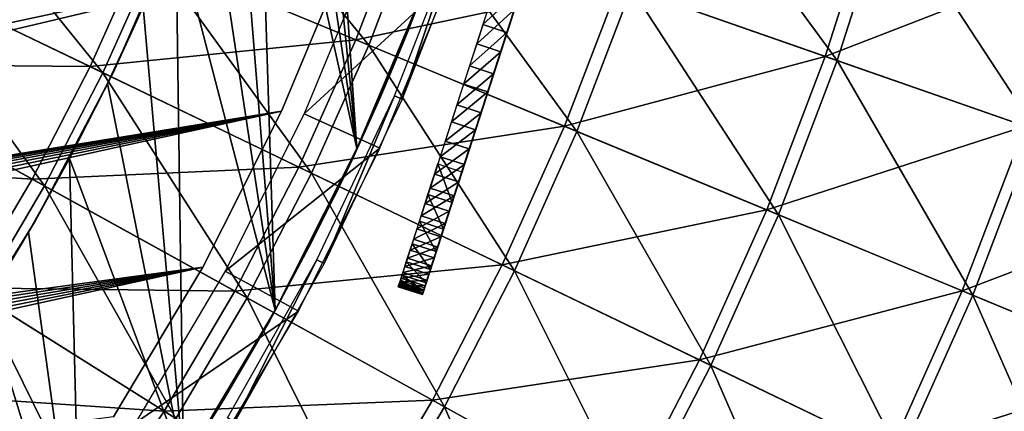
# Model space of a CAD drawing. Header units: millimetres. Extents: x -63 to 63, y -63 to 63.
# Tile 71 of 107: x 23.24 to 34.91, y -15.68 to -11.04. Entities that reach past the tile are written whole.
import ezdxf

# ---------------------------------------------------------------- set-up
doc = ezdxf.new("R2010")
doc.units = ezdxf.units.MM
doc.header["$LTSCALE"] = 106.095679
for name, color, linetype in [('12', 7, 'CONTINUOUS'), ('14', 7, 'CONTINUOUS'), ('16', 7, 'CONTINUOUS'), ('18', 7, 'CONTINUOUS'), ('2', 7, 'CONTINUOUS'), ('21', 7, 'CONTINUOUS'), ('24', 7, 'CONTINUOUS'), ('25', 7, 'CONTINUOUS'), ('27', 7, 'CONTINUOUS'), ('28', 7, 'CONTINUOUS'), ('30', 7, 'CONTINUOUS'), ('31', 7, 'CONTINUOUS'), ('4', 7, 'CONTINUOUS'), ('6', 7, 'CONTINUOUS')]:
    doc.layers.add(name, color=color, linetype=linetype)

msp = doc.modelspace()

# ---------------------------------------------------------------- linework, layer by layer
at = {"layer": '12', "linetype": 'Continuous'}
for points in [[(24.842, -10.29, 10.136), (25.38, -8.881, 10.136), (27.38, -11.341, 8.688), (24.842, -10.29, 10.136)], [(27.38, -11.341, 8.688), (25.38, -8.881, 10.136), (27.973, -9.788, 8.688), (27.38, -11.341, 8.688)], [(30.492, -10.67, 7.1), (31.042, -8.943, 7.1), (32.931, -11.523, 5.378), (30.492, -10.67, 7.1)], [(32.931, -11.523, 5.378), (31.042, -8.943, 7.1), (33.525, -9.658, 5.378), (32.931, -11.523, 5.378)], [(21.688, -10.444, 11.442), (22.24, -9.212, 11.442), (24.226, -11.667, 10.136), (21.688, -10.444, 11.442)], [(24.226, -11.667, 10.136), (22.24, -9.212, 11.442), (24.842, -10.29, 10.136), (24.226, -11.667, 10.136)], [(32.931, -11.523, 5.378), (33.525, -9.658, 5.378), (35.283, -12.346, 3.526), (32.931, -11.523, 5.378)], [(35.283, -12.346, 3.526), (33.525, -9.658, 5.378), (35.92, -10.348, 3.526), (35.283, -12.346, 3.526)], [(27.38, -11.341, 8.688), (27.973, -9.788, 8.688), (29.846, -12.362, 7.1), (27.38, -11.341, 8.688)], [(29.846, -12.362, 7.1), (27.973, -9.788, 8.688), (30.492, -10.67, 7.1), (29.846, -12.362, 7.1)], [(24.226, -11.667, 10.136), (24.842, -10.29, 10.136), (26.701, -12.859, 8.688), (24.226, -11.667, 10.136)], [(26.701, -12.859, 8.688), (24.842, -10.29, 10.136), (27.38, -11.341, 8.688), (26.701, -12.859, 8.688)], [(21.068, -11.644, 11.442), (21.688, -10.444, 11.442), (23.534, -13.007, 10.136), (21.068, -11.644, 11.442)], [(23.534, -13.007, 10.136), (21.688, -10.444, 11.442), (24.226, -11.667, 10.136), (23.534, -13.007, 10.136)], [(29.846, -12.362, 7.1), (30.492, -10.67, 7.1), (32.233, -13.351, 5.378), (29.846, -12.362, 7.1)], [(32.233, -13.351, 5.378), (30.492, -10.67, 7.1), (32.931, -11.523, 5.378), (32.233, -13.351, 5.378)], [(26.701, -12.859, 8.688), (27.38, -11.341, 8.688), (29.106, -14.016, 7.1), (26.701, -12.859, 8.688)], [(29.106, -14.016, 7.1), (27.38, -11.341, 8.688), (29.846, -12.362, 7.1), (29.106, -14.016, 7.1)], [(32.233, -13.351, 5.378), (32.931, -11.523, 5.378), (34.536, -14.305, 3.526), (32.233, -13.351, 5.378)], [(34.536, -14.305, 3.526), (32.931, -11.523, 5.378), (35.283, -12.346, 3.526), (34.536, -14.305, 3.526)], [(22.768, -14.306, 10.136), (21.068, -11.644, 11.442), (23.534, -13.007, 10.136), (22.768, -14.306, 10.136)], [(23.534, -13.007, 10.136), (24.226, -11.667, 10.136), (25.938, -14.335, 8.688), (23.534, -13.007, 10.136)], [(25.938, -14.335, 8.688), (24.226, -11.667, 10.136), (26.701, -12.859, 8.688), (25.938, -14.335, 8.688)], [(29.106, -14.016, 7.1), (29.846, -12.362, 7.1), (31.434, -15.138, 5.378), (29.106, -14.016, 7.1)], [(31.434, -15.138, 5.378), (29.846, -12.362, 7.1), (32.233, -13.351, 5.378), (31.434, -15.138, 5.378)], [(34.536, -14.305, 3.526), (35.283, -12.346, 3.526), (36.748, -15.221, 1.548), (34.536, -14.305, 3.526)], [(25.938, -14.335, 8.688), (26.701, -12.859, 8.688), (28.274, -15.626, 7.1), (25.938, -14.335, 8.688)], [(28.274, -15.626, 7.1), (26.701, -12.859, 8.688), (29.106, -14.016, 7.1), (28.274, -15.626, 7.1)], [(22.768, -14.306, 10.136), (23.534, -13.007, 10.136), (25.093, -15.767, 8.688), (22.768, -14.306, 10.136)], [(25.093, -15.767, 8.688), (23.534, -13.007, 10.136), (25.938, -14.335, 8.688), (25.093, -15.767, 8.688)], [(31.434, -15.138, 5.378), (32.233, -13.351, 5.378), (33.679, -16.219, 3.526), (31.434, -15.138, 5.378)], [(33.679, -16.219, 3.526), (32.233, -13.351, 5.378), (34.536, -14.305, 3.526), (33.679, -16.219, 3.526)], [(28.274, -15.626, 7.1), (29.106, -14.016, 7.1), (30.535, -16.876, 5.378), (28.274, -15.626, 7.1)], [(30.535, -16.876, 5.378), (29.106, -14.016, 7.1), (31.434, -15.138, 5.378), (30.535, -16.876, 5.378)], [(21.93, -15.56, 10.136), (22.768, -14.306, 10.136), (24.17, -17.149, 8.688), (21.93, -15.56, 10.136)], [(24.17, -17.149, 8.688), (22.768, -14.306, 10.136), (25.093, -15.767, 8.688), (24.17, -17.149, 8.688)], [(25.093, -15.767, 8.688), (25.938, -14.335, 8.688), (27.353, -17.187, 7.1), (25.093, -15.767, 8.688)], [(27.353, -17.187, 7.1), (25.938, -14.335, 8.688), (28.274, -15.626, 7.1), (27.353, -17.187, 7.1)], [(33.679, -16.219, 3.526), (34.536, -14.305, 3.526), (35.836, -17.258, 1.548), (33.679, -16.219, 3.526)], [(35.836, -17.258, 1.548), (34.536, -14.305, 3.526), (36.748, -15.221, 1.548), (35.836, -17.258, 1.548)], [(30.535, -16.876, 5.378), (31.434, -15.138, 5.378), (32.717, -18.082, 3.526), (30.535, -16.876, 5.378)], [(32.717, -18.082, 3.526), (31.434, -15.138, 5.378), (33.679, -16.219, 3.526), (32.717, -18.082, 3.526)], [(23.17, -18.478, 8.688), (21.93, -15.56, 10.136), (24.17, -17.149, 8.688), (23.17, -18.478, 8.688)], [(27.353, -17.187, 7.1), (28.274, -15.626, 7.1), (29.541, -18.562, 5.378), (27.353, -17.187, 7.1)], [(29.541, -18.562, 5.378), (28.274, -15.626, 7.1), (30.535, -16.876, 5.378), (29.541, -18.562, 5.378)]]:
    msp.add_3dface(points, dxfattribs=at)
at = {"layer": '14', "color": 251, "linetype": 'Continuous', "true_color": 0x4c4c4c}
for points in [[(28.069, -10.587, -236), (27.254, -12.539, -224.802), (27.238, -12.565, -236), (28.069, -10.587, -236)], [(27.372, -12.278, -225.198), (27.254, -12.539, -224.802), (28.069, -10.587, -236), (27.372, -12.278, -225.198)], [(27.504, -11.981, -225.552), (27.372, -12.278, -225.198), (28.069, -10.587, -236), (27.504, -11.981, -225.552)], [(27.649, -11.642, -225.868), (27.504, -11.981, -225.552), (28.069, -10.587, -236), (27.649, -11.642, -225.868)], [(27.805, -11.264, -226.145), (27.649, -11.642, -225.868), (28.069, -10.587, -236), (27.805, -11.264, -226.145)], [(27.964, -10.863, -226.371), (27.805, -11.264, -226.145), (28.069, -10.587, -236), (27.964, -10.863, -226.371)], [(27.62, -11.71, -36), (28.003, -10.763, -204.079), (28.025, -10.706, -36), (27.62, -11.71, -36)], [(27.84, -11.177, -204.299), (28.003, -10.763, -204.079), (27.62, -11.71, -36), (27.84, -11.177, -204.299)], [(28.003, -10.763, -218.579), (27.964, -10.863, -211.871), (27.84, -11.177, -218.799), (28.003, -10.763, -218.579)], [(27.964, -10.863, -211.871), (27.805, -11.264, -211.645), (27.84, -11.177, -218.799), (27.964, -10.863, -211.871)], [(27.679, -11.57, -204.572), (27.84, -11.177, -204.299), (27.62, -11.71, -36), (27.679, -11.57, -204.572)], [(27.84, -11.177, -218.799), (27.805, -11.264, -211.645), (27.679, -11.57, -219.072), (27.84, -11.177, -218.799)], [(27.805, -11.264, -211.645), (27.649, -11.642, -211.368), (27.679, -11.57, -219.072), (27.805, -11.264, -211.645)], [(27.649, -11.642, -211.368), (27.504, -11.981, -211.052), (27.528, -11.925, -219.389), (27.649, -11.642, -211.368)], [(27.528, -11.925, -204.889), (27.679, -11.57, -204.572), (27.62, -11.71, -36), (27.528, -11.925, -204.889)], [(27.679, -11.57, -219.072), (27.649, -11.642, -211.368), (27.528, -11.925, -219.389), (27.679, -11.57, -219.072)], [(27.18, -12.698, -36), (27.528, -11.925, -204.889), (27.62, -11.71, -36), (27.18, -12.698, -36)], [(27.391, -12.237, -205.251), (27.528, -11.925, -204.889), (27.18, -12.698, -36), (27.391, -12.237, -205.251)], [(27.504, -11.981, -211.052), (27.372, -12.278, -210.698), (27.391, -12.237, -219.751), (27.504, -11.981, -211.052)], [(27.528, -11.925, -219.389), (27.504, -11.981, -211.052), (27.391, -12.237, -219.751), (27.528, -11.925, -219.389)], [(27.265, -12.515, -205.662), (27.391, -12.237, -205.251), (27.18, -12.698, -36), (27.265, -12.515, -205.662)], [(27.391, -12.237, -219.751), (27.372, -12.278, -210.698), (27.265, -12.515, -220.162), (27.391, -12.237, -219.751)], [(27.372, -12.278, -210.698), (27.254, -12.539, -210.302), (27.265, -12.515, -220.162), (27.372, -12.278, -210.698)], [(27.238, -12.565, -236), (26.965, -13.148, -222.496), (26.27, -14.482, -236), (27.238, -12.565, -236)], [(26.979, -13.119, -222.997), (26.965, -13.148, -222.496), (27.238, -12.565, -236), (26.979, -13.119, -222.997)], [(27.015, -13.045, -223.477), (26.979, -13.119, -222.997), (27.238, -12.565, -236), (27.015, -13.045, -223.477)], [(27.073, -12.924, -223.936), (27.015, -13.045, -223.477), (27.238, -12.565, -236), (27.073, -12.924, -223.936)], [(27.153, -12.757, -224.376), (27.073, -12.924, -223.936), (27.238, -12.565, -236), (27.153, -12.757, -224.376)], [(27.254, -12.539, -210.302), (27.153, -12.757, -209.876), (27.157, -12.748, -220.602), (27.254, -12.539, -210.302)], [(27.254, -12.539, -224.802), (27.153, -12.757, -224.376), (27.238, -12.565, -236), (27.254, -12.539, -224.802)], [(27.157, -12.748, -206.102), (27.265, -12.515, -205.662), (27.18, -12.698, -36), (27.157, -12.748, -206.102)], [(27.265, -12.515, -220.162), (27.254, -12.539, -210.302), (27.157, -12.748, -220.602), (27.265, -12.515, -220.162)], [(26.705, -13.668, -36), (27.157, -12.748, -206.102), (27.18, -12.698, -36), (26.705, -13.668, -36)], [(27.073, -12.924, -206.552), (27.157, -12.748, -206.102), (26.705, -13.668, -36), (27.073, -12.924, -206.552)], [(27.157, -12.748, -220.602), (27.153, -12.757, -209.876), (27.073, -12.924, -221.052), (27.157, -12.748, -220.602)], [(27.153, -12.757, -209.876), (27.073, -12.924, -209.436), (27.073, -12.924, -221.052), (27.153, -12.757, -209.876)], [(27.013, -13.049, -207.015), (27.073, -12.924, -206.552), (26.705, -13.668, -36), (27.013, -13.049, -207.015)], [(27.073, -12.924, -221.052), (27.015, -13.045, -208.977), (27.013, -13.049, -221.515), (27.073, -12.924, -221.052)], [(27.073, -12.924, -209.436), (27.015, -13.045, -208.977), (27.073, -12.924, -221.052), (27.073, -12.924, -209.436)], [(26.977, -13.123, -207.496), (27.013, -13.049, -207.015), (26.705, -13.668, -36), (26.977, -13.123, -207.496)], [(27.013, -13.049, -221.515), (26.979, -13.119, -208.497), (26.977, -13.123, -221.996), (27.013, -13.049, -221.515)], [(27.015, -13.045, -208.977), (26.979, -13.119, -208.497), (27.013, -13.049, -221.515), (27.015, -13.045, -208.977)], [(26.965, -13.148, -222.496), (26.705, -13.668, -36), (26.27, -14.482, -236), (26.965, -13.148, -222.496)], [(26.965, -13.148, -207.996), (26.977, -13.123, -207.496), (26.705, -13.668, -36), (26.965, -13.148, -207.996)], [(26.965, -13.148, -222.496), (26.965, -13.148, -207.996), (26.705, -13.668, -36), (26.965, -13.148, -222.496)], [(26.979, -13.119, -208.497), (26.965, -13.148, -207.996), (26.977, -13.123, -221.996), (26.979, -13.119, -208.497)], [(26.977, -13.123, -221.996), (26.965, -13.148, -207.996), (26.965, -13.148, -222.496), (26.977, -13.123, -221.996)], [(26.705, -13.668, -36), (26.196, -14.62, -36), (26.27, -14.482, -236), (26.705, -13.668, -36)], [(26.27, -14.482, -236), (25.654, -15.552, -36), (25.181, -16.307, -236), (26.27, -14.482, -236)], [(26.196, -14.62, -36), (25.654, -15.552, -36), (26.27, -14.482, -236), (26.196, -14.62, -36)], [(25.654, -15.552, -36), (25.08, -16.462, -36), (25.181, -16.307, -236), (25.654, -15.552, -36)]]:
    msp.add_3dface(points, dxfattribs=at)
at = {"layer": '16', "color": 251, "linetype": 'Continuous', "true_color": 0x4c4c4c}
for points in [[(25.131, -9.87, -36), (24.705, -10.886, -236), (24.344, -11.677, -36), (25.131, -9.87, -36)], [(24.705, -10.886, -236), (24.283, -11.794, -236), (24.344, -11.677, -36), (24.705, -10.886, -236)], [(24.344, -11.677, -36), (23.83, -12.685, -236), (23.43, -13.419, -36), (24.344, -11.677, -36)], [(24.283, -11.794, -236), (23.83, -12.685, -236), (24.344, -11.677, -36), (24.283, -11.794, -236)], [(23.83, -12.685, -236), (23.347, -13.556, -236), (23.43, -13.419, -36), (23.83, -12.685, -236)], [(23.43, -13.419, -36), (22.837, -14.403, -236), (22.392, -15.086, -36), (23.43, -13.419, -36)], [(23.347, -13.556, -236), (22.837, -14.403, -236), (23.43, -13.419, -36), (23.347, -13.556, -236)]]:
    msp.add_3dface(points, dxfattribs=at)
at = {"layer": '18', "color": 251, "linetype": 'Continuous', "true_color": 0x4c4c4c}
for points in [[(27.238, -12.565, -236), (26.491, -5.197, -236), (26.666, -4.208, -236), (27.238, -12.565, -236)], [(28.069, -10.587, -236), (27.238, -12.565, -236), (26.666, -4.208, -236), (28.069, -10.587, -236)], [(27.238, -12.565, -236), (26.28, -6.178, -236), (26.491, -5.197, -236), (27.238, -12.565, -236)], [(27.238, -12.565, -236), (26.035, -7.146, -236), (26.28, -6.178, -236), (27.238, -12.565, -236)], [(26.27, -14.482, -236), (25.756, -8.099, -236), (26.035, -7.146, -236), (26.27, -14.482, -236)], [(27.238, -12.565, -236), (26.27, -14.482, -236), (26.035, -7.146, -236), (27.238, -12.565, -236)], [(26.27, -14.482, -236), (25.443, -9.035, -236), (25.756, -8.099, -236), (26.27, -14.482, -236)], [(26.27, -14.482, -236), (25.092, -9.965, -236), (25.443, -9.035, -236), (26.27, -14.482, -236)], [(25.181, -16.307, -236), (24.705, -10.886, -236), (25.092, -9.965, -236), (25.181, -16.307, -236)], [(26.27, -14.482, -236), (25.181, -16.307, -236), (25.092, -9.965, -236), (26.27, -14.482, -236)], [(25.181, -16.307, -236), (24.283, -11.794, -236), (24.705, -10.886, -236), (25.181, -16.307, -236)], [(25.181, -16.307, -236), (23.83, -12.685, -236), (24.283, -11.794, -236), (25.181, -16.307, -236)], [(23.967, -18.043, -236), (23.347, -13.556, -236), (23.83, -12.685, -236), (23.967, -18.043, -236)], [(25.181, -16.307, -236), (23.967, -18.043, -236), (23.83, -12.685, -236), (25.181, -16.307, -236)], [(23.967, -18.043, -236), (22.837, -14.403, -236), (23.347, -13.556, -236), (23.967, -18.043, -236)], [(23.967, -18.043, -236), (22.624, -19.7, -236), (22.837, -14.403, -236), (23.967, -18.043, -236)]]:
    msp.add_3dface(points, dxfattribs=at)
at = {"layer": '2', "color": 4, "linetype": 'Continuous'}
for points in [[(27.412, -10.224, -0.193), (26.613, -12.154, -0.193), (28.336, -10.569, -29.793), (27.412, -10.224, -0.193)], [(28.336, -10.569, -29.793), (26.613, -12.154, -0.193), (27.51, -12.563, -29.793), (28.336, -10.569, -29.793)], [(26.613, -12.154, -0.193), (25.678, -14.021, -0.193), (27.51, -12.563, -29.793), (26.613, -12.154, -0.193)], [(27.51, -12.563, -29.793), (25.678, -14.021, -0.193), (26.544, -14.494, -29.793), (27.51, -12.563, -29.793)], [(25.678, -14.021, -0.193), (24.612, -15.817, -0.193), (26.544, -14.494, -29.793), (25.678, -14.021, -0.193)], [(26.544, -14.494, -29.793), (24.612, -15.817, -0.193), (25.442, -16.351, -29.793), (26.544, -14.494, -29.793)]]:
    msp.add_3dface(points, dxfattribs=at)
at = {"layer": '21', "linetype": 'Continuous'}
for points in [[(22.92, -9.341, -201), (23.554, -7.602, -201), (-17.069, -17.922, -201), (22.92, -9.341, -201)], [(-17.069, -17.922, -201), (23.554, -7.602, -201), (2.728, -12.711, -201), (-17.069, -17.922, -201)], [(2.728, -12.711, -201), (23.554, -7.602, -201), (3.825, -12.425, -201), (2.728, -12.711, -201)], [(3.825, -12.425, -201), (23.554, -7.602, -201), (4.893, -12.044, -201), (3.825, -12.425, -201)], [(4.893, -12.044, -201), (23.554, -7.602, -201), (5.924, -11.572, -201), (4.893, -12.044, -201)], [(5.924, -11.572, -201), (23.554, -7.602, -201), (6.91, -11.011, -201), (5.924, -11.572, -201)]]:
    msp.add_3dface(points, dxfattribs=at)
at = {"layer": '24', "linetype": 'Continuous'}
for points in [[(-21.97, -18.929, -238), (2.728, -12.711, -238), (27.802, -8.248, -238), (-21.97, -18.929, -238)], [(27.143, -10.211, -238), (-21.97, -18.929, -238), (27.802, -8.248, -238), (27.143, -10.211, -238)], [(2.728, -12.711, -238), (3.825, -12.425, -238), (27.802, -8.248, -238), (2.728, -12.711, -238)], [(3.825, -12.425, -238), (4.893, -12.044, -238), (27.802, -8.248, -238), (3.825, -12.425, -238)], [(4.893, -12.044, -238), (5.924, -11.572, -238), (27.802, -8.248, -238), (4.893, -12.044, -238)], [(5.924, -11.572, -238), (6.91, -11.011, -238), (27.802, -8.248, -238), (5.924, -11.572, -238)], [(-20.564, -20.448, -238), (-21.97, -18.929, -238), (27.143, -10.211, -238), (-20.564, -20.448, -238)], [(-20.564, -20.448, -238), (27.143, -10.211, -238), (3.399, -15.839, -238), (-20.564, -20.448, -238)], [(27.143, -10.211, -238), (26.345, -12.121, -238), (3.399, -15.839, -238), (27.143, -10.211, -238)], [(3.399, -15.839, -238), (26.345, -12.121, -238), (3.729, -15.791, -238), (3.399, -15.839, -238)], [(3.729, -15.791, -238), (26.345, -12.121, -238), (4.063, -15.786, -238), (3.729, -15.791, -238)], [(4.063, -15.786, -238), (26.345, -12.121, -238), (4.394, -15.824, -238), (4.063, -15.786, -238)], [(4.394, -15.824, -238), (26.345, -12.121, -238), (4.717, -15.906, -238), (4.394, -15.824, -238)], [(4.717, -15.906, -238), (26.345, -12.121, -238), (5.027, -16.029, -238), (4.717, -15.906, -238)], [(5.027, -16.029, -238), (26.345, -12.121, -238), (5.319, -16.191, -238), (5.027, -16.029, -238)], [(5.319, -16.191, -238), (26.345, -12.121, -238), (5.586, -16.39, -238), (5.319, -16.191, -238)], [(5.586, -16.39, -238), (26.345, -12.121, -238), (5.826, -16.623, -238), (5.586, -16.39, -238)], [(26.345, -12.121, -238), (25.413, -13.97, -238), (5.826, -16.623, -238), (26.345, -12.121, -238)], [(5.826, -16.623, -238), (25.413, -13.97, -238), (6.033, -16.884, -238), (5.826, -16.623, -238)], [(6.033, -16.884, -238), (25.413, -13.97, -238), (6.204, -17.171, -238), (6.033, -16.884, -238)], [(6.204, -17.171, -238), (25.413, -13.97, -238), (6.336, -17.477, -238), (6.204, -17.171, -238)], [(6.336, -17.477, -238), (25.413, -13.97, -238), (6.427, -17.798, -238), (6.336, -17.477, -238)], [(6.427, -17.798, -238), (25.413, -13.97, -238), (6.476, -18.128, -238), (6.427, -17.798, -238)], [(25.413, -13.97, -238), (24.352, -15.747, -238), (6.476, -18.128, -238), (25.413, -13.97, -238)]]:
    msp.add_3dface(points, dxfattribs=at)
at = {"layer": '25', "linetype": 'Continuous'}
for points in [[(26.345, -12.121, -238), (27.143, -10.211, -238), (26.345, -12.121, -236), (26.345, -12.121, -238)], [(26.345, -12.121, -236), (27.143, -10.211, -238), (27.143, -10.211, -236), (26.345, -12.121, -236)], [(25.413, -13.97, -238), (26.345, -12.121, -238), (25.413, -13.97, -236), (25.413, -13.97, -238)], [(25.413, -13.97, -236), (26.345, -12.121, -238), (26.345, -12.121, -236), (25.413, -13.97, -236)], [(24.352, -15.747, -238), (25.413, -13.97, -238), (24.352, -15.747, -236), (24.352, -15.747, -238)], [(24.352, -15.747, -236), (25.413, -13.97, -238), (25.413, -13.97, -236), (24.352, -15.747, -236)]]:
    msp.add_3dface(points, dxfattribs=at)
at = {"layer": '27', "linetype": 'Continuous'}
for points in [[(30.977, -5.117, -209.851), (31.031, -4.948, -209.319), (28.419, -13.043, -211.382), (30.977, -5.117, -209.851)], [(31.031, -4.948, -209.319), (29.683, -9.125, -210.126), (28.419, -13.043, -211.382), (31.031, -4.948, -209.319)], [(28.542, -12.66, -211.773), (30.977, -5.117, -209.851), (28.419, -13.043, -211.382), (28.542, -12.66, -211.773)], [(30.904, -5.342, -210.359), (30.977, -5.117, -209.851), (28.542, -12.66, -211.773), (30.904, -5.342, -210.359)], [(28.678, -12.239, -212.116), (30.904, -5.342, -210.359), (28.542, -12.66, -211.773), (28.678, -12.239, -212.116)], [(30.814, -5.62, -210.838), (30.904, -5.342, -210.359), (28.678, -12.239, -212.116), (30.814, -5.62, -210.838)], [(28.825, -11.783, -212.408), (30.814, -5.62, -210.838), (28.678, -12.239, -212.116), (28.825, -11.783, -212.408)], [(30.709, -5.947, -211.281), (30.814, -5.62, -210.838), (28.825, -11.783, -212.408), (30.709, -5.947, -211.281)], [(28.981, -11.299, -212.645), (30.709, -5.947, -211.281), (28.825, -11.783, -212.408), (28.981, -11.299, -212.645)], [(30.589, -6.319, -211.683), (30.709, -5.947, -211.281), (28.981, -11.299, -212.645), (30.589, -6.319, -211.683)], [(28.123, -13.958, -206.149), (28.068, -14.127, -206.681), (30.681, -6.033, -204.618), (28.123, -13.958, -206.149)], [(28.068, -14.127, -206.681), (29.417, -9.95, -205.874), (30.681, -6.033, -204.618), (28.068, -14.127, -206.681)], [(30.558, -6.415, -204.227), (28.123, -13.958, -206.149), (30.681, -6.033, -204.618), (30.558, -6.415, -204.227)], [(28.196, -13.733, -205.641), (28.123, -13.958, -206.149), (30.558, -6.415, -204.227), (28.196, -13.733, -205.641)], [(30.422, -6.837, -203.884), (28.196, -13.733, -205.641), (30.558, -6.415, -204.227), (30.422, -6.837, -203.884)], [(29.145, -10.793, -212.823), (30.589, -6.319, -211.683), (28.981, -11.299, -212.645), (29.145, -10.793, -212.823)], [(28.285, -13.455, -205.162), (28.196, -13.733, -205.641), (30.422, -6.837, -203.884), (28.285, -13.455, -205.162)], [(30.275, -7.292, -203.592), (28.285, -13.455, -205.162), (30.422, -6.837, -203.884), (30.275, -7.292, -203.592)], [(28.391, -13.128, -204.719), (28.285, -13.455, -205.162), (30.275, -7.292, -203.592), (28.391, -13.128, -204.719)], [(30.118, -7.776, -203.355), (28.391, -13.128, -204.719), (30.275, -7.292, -203.592), (30.118, -7.776, -203.355)], [(28.511, -12.756, -204.317), (28.391, -13.128, -204.719), (30.118, -7.776, -203.355), (28.511, -12.756, -204.317)], [(29.955, -8.282, -203.177), (28.511, -12.756, -204.317), (30.118, -7.776, -203.355), (29.955, -8.282, -203.177)], [(28.644, -12.343, -203.962), (28.511, -12.756, -204.317), (29.955, -8.282, -203.177), (28.644, -12.343, -203.962)], [(29.787, -8.804, -203.06), (28.644, -12.343, -203.962), (29.955, -8.282, -203.177), (29.787, -8.804, -203.06)], [(28.789, -11.895, -203.657), (28.644, -12.343, -203.962), (29.787, -8.804, -203.06), (28.789, -11.895, -203.657)], [(29.615, -9.335, -203.005), (28.789, -11.895, -203.657), (29.787, -8.804, -203.06), (29.615, -9.335, -203.005)], [(28.309, -13.381, -210.948), (29.683, -9.125, -210.126), (29.658, -9.204, -210.139), (28.309, -13.381, -210.948)], [(28.309, -13.381, -210.948), (28.419, -13.043, -211.382), (29.683, -9.125, -210.126), (28.309, -13.381, -210.948)], [(29.632, -9.284, -210.136), (28.309, -13.381, -210.948), (29.658, -9.204, -210.139), (29.632, -9.284, -210.136)], [(29.607, -9.361, -210.117), (28.309, -13.381, -210.948), (29.632, -9.284, -210.136), (29.607, -9.361, -210.117)], [(28.216, -13.671, -210.478), (28.309, -13.381, -210.948), (29.607, -9.361, -210.117), (28.216, -13.671, -210.478)], [(29.095, -10.947, -209.524), (28.216, -13.671, -210.478), (29.607, -9.361, -210.117), (29.095, -10.947, -209.524)], [(28.943, -11.418, -203.407), (28.789, -11.895, -203.657), (29.615, -9.335, -203.005), (28.943, -11.418, -203.407)], [(29.443, -9.869, -203.012), (28.943, -11.418, -203.407), (29.615, -9.335, -203.005), (29.443, -9.869, -203.012)], [(29.105, -10.917, -203.215), (28.943, -11.418, -203.407), (29.443, -9.869, -203.012), (29.105, -10.917, -203.215)], [(28.068, -14.127, -206.681), (28.032, -14.239, -207.229), (29.417, -9.95, -205.876), (28.068, -14.127, -206.681)], [(29.417, -9.95, -205.876), (28.032, -14.239, -207.229), (29.393, -10.024, -205.908), (29.417, -9.95, -205.876)], [(29.393, -10.024, -205.908), (28.032, -14.239, -207.229), (29.372, -10.089, -205.956), (29.393, -10.024, -205.908)], [(28.068, -14.127, -206.681), (29.417, -9.95, -205.876), (29.417, -9.95, -205.874), (28.068, -14.127, -206.681)], [(29.372, -10.089, -205.956), (28.032, -14.239, -207.229), (28.958, -11.371, -207.103), (29.372, -10.089, -205.956)], [(29.072, -11.019, -209.488), (28.216, -13.671, -210.478), (29.095, -10.947, -209.524), (29.072, -11.019, -209.488)], [(28.139, -13.909, -209.976), (28.216, -13.671, -210.478), (29.051, -11.082, -209.437), (28.139, -13.909, -209.976)], [(29.035, -11.134, -209.373), (28.139, -13.909, -209.976), (29.051, -11.082, -209.437), (29.035, -11.134, -209.373)], [(29.051, -11.082, -209.437), (28.216, -13.671, -210.478), (29.072, -11.019, -209.488), (29.051, -11.082, -209.437)], [(28.08, -14.092, -209.449), (28.139, -13.909, -209.976), (29.015, -11.194, -209.219), (28.08, -14.092, -209.449)], [(28.08, -14.092, -209.449), (29.015, -11.194, -209.219), (28.917, -11.498, -207.479), (28.08, -14.092, -209.449)], [(29.023, -11.171, -209.299), (28.139, -13.909, -209.976), (29.035, -11.134, -209.373), (29.023, -11.171, -209.299)], [(29.015, -11.194, -209.219), (28.139, -13.909, -209.976), (29.023, -11.171, -209.299), (29.015, -11.194, -209.219)], [(28.032, -14.239, -207.229), (28.015, -14.292, -207.787), (28.958, -11.371, -207.103), (28.032, -14.239, -207.229)], [(28.958, -11.371, -207.103), (28.015, -14.292, -207.787), (28.941, -11.425, -207.163), (28.958, -11.371, -207.103)], [(28.941, -11.425, -207.163), (28.015, -14.292, -207.787), (28.927, -11.467, -207.234), (28.941, -11.425, -207.163)], [(28.927, -11.467, -207.234), (28.015, -14.292, -207.787), (28.918, -11.494, -207.313), (28.927, -11.467, -207.234)], [(28.015, -14.292, -207.787), (28.018, -14.285, -208.348), (28.918, -11.494, -207.313), (28.015, -14.292, -207.787)], [(28.918, -11.494, -207.313), (28.018, -14.285, -208.348), (28.915, -11.504, -207.396), (28.918, -11.494, -207.313)], [(28.018, -14.285, -208.348), (28.039, -14.218, -208.904), (28.917, -11.498, -207.479), (28.018, -14.285, -208.348)], [(28.915, -11.504, -207.396), (28.018, -14.285, -208.348), (28.917, -11.498, -207.479), (28.915, -11.504, -207.396)], [(28.039, -14.218, -208.904), (28.08, -14.092, -209.449), (28.917, -11.498, -207.479), (28.039, -14.218, -208.904)]]:
    msp.add_3dface(points, dxfattribs=at)
at = {"layer": '28', "linetype": 'Continuous'}
for points in [[(28.658, -11.326, -203.407), (29.105, -10.917, -203.215), (28.819, -10.825, -203.215), (28.658, -11.326, -203.407)], [(28.943, -11.418, -203.407), (29.105, -10.917, -203.215), (28.658, -11.326, -203.407), (28.943, -11.418, -203.407)], [(28.503, -11.803, -203.657), (28.943, -11.418, -203.407), (28.658, -11.326, -203.407), (28.503, -11.803, -203.657)], [(28.789, -11.895, -203.657), (28.943, -11.418, -203.407), (28.503, -11.803, -203.657), (28.789, -11.895, -203.657)], [(28.359, -12.251, -203.962), (28.789, -11.895, -203.657), (28.503, -11.803, -203.657), (28.359, -12.251, -203.962)], [(28.644, -12.343, -203.962), (28.789, -11.895, -203.657), (28.359, -12.251, -203.962), (28.644, -12.343, -203.962)], [(28.226, -12.664, -204.317), (28.644, -12.343, -203.962), (28.359, -12.251, -203.962), (28.226, -12.664, -204.317)], [(28.511, -12.756, -204.317), (28.644, -12.343, -203.962), (28.226, -12.664, -204.317), (28.511, -12.756, -204.317)], [(28.105, -13.036, -204.719), (28.511, -12.756, -204.317), (28.226, -12.664, -204.317), (28.105, -13.036, -204.719)], [(28.391, -13.128, -204.719), (28.511, -12.756, -204.317), (28.105, -13.036, -204.719), (28.391, -13.128, -204.719)], [(28, -13.363, -205.162), (28.391, -13.128, -204.719), (28.105, -13.036, -204.719), (28, -13.363, -205.162)], [(28.285, -13.455, -205.162), (28.391, -13.128, -204.719), (28, -13.363, -205.162), (28.285, -13.455, -205.162)], [(27.91, -13.641, -205.641), (28.285, -13.455, -205.162), (28, -13.363, -205.162), (27.91, -13.641, -205.641)], [(28.196, -13.733, -205.641), (28.285, -13.455, -205.162), (27.91, -13.641, -205.641), (28.196, -13.733, -205.641)], [(27.838, -13.866, -206.149), (28.196, -13.733, -205.641), (27.91, -13.641, -205.641), (27.838, -13.866, -206.149)], [(28.123, -13.958, -206.149), (28.196, -13.733, -205.641), (27.838, -13.866, -206.149), (28.123, -13.958, -206.149)], [(27.783, -14.035, -206.681), (28.123, -13.958, -206.149), (27.838, -13.866, -206.149), (27.783, -14.035, -206.681)], [(28.068, -14.127, -206.681), (28.123, -13.958, -206.149), (27.783, -14.035, -206.681), (28.068, -14.127, -206.681)], [(27.747, -14.147, -207.229), (28.068, -14.127, -206.681), (27.783, -14.035, -206.681), (27.747, -14.147, -207.229)], [(27.73, -14.2, -207.787), (28.032, -14.239, -207.229), (27.747, -14.147, -207.229), (27.73, -14.2, -207.787)], [(27.732, -14.192, -208.348), (28.015, -14.292, -207.787), (27.73, -14.2, -207.787), (27.732, -14.192, -208.348)], [(28.015, -14.292, -207.787), (28.032, -14.239, -207.229), (27.73, -14.2, -207.787), (28.015, -14.292, -207.787)], [(27.754, -14.125, -208.904), (28.018, -14.285, -208.348), (27.732, -14.192, -208.348), (27.754, -14.125, -208.904)], [(28.018, -14.285, -208.348), (28.015, -14.292, -207.787), (27.732, -14.192, -208.348), (28.018, -14.285, -208.348)], [(28.032, -14.239, -207.229), (28.068, -14.127, -206.681), (27.747, -14.147, -207.229), (28.032, -14.239, -207.229)], [(28.039, -14.218, -208.904), (28.018, -14.285, -208.348), (27.754, -14.125, -208.904), (28.039, -14.218, -208.904)]]:
    msp.add_3dface(points, dxfattribs=at)
at = {"layer": '30', "linetype": 'Continuous'}
for points in [[(30.03, -8.047, -217.752), (29.061, -11.051, -221.024), (29.079, -10.994, -220.965), (30.03, -8.047, -217.752)], [(30.03, -8.047, -217.752), (29.864, -8.562, -217.606), (29.061, -11.051, -221.024), (30.03, -8.047, -217.752)], [(28.908, -11.524, -227.043), (29.068, -11.028, -227.248), (29.974, -8.221, -224.113), (28.908, -11.524, -227.043)], [(29.452, -9.839, -224.601), (28.908, -11.524, -227.043), (29.974, -8.221, -224.113), (29.452, -9.839, -224.601)], [(28.058, -14.157, -223.7), (28.109, -14, -224.236), (29.864, -8.562, -217.606), (28.058, -14.157, -223.7)], [(29.694, -9.09, -217.522), (28.058, -14.157, -223.7), (29.864, -8.562, -217.606), (29.694, -9.09, -217.522)], [(28.109, -14, -224.236), (29.061, -11.051, -221.024), (29.864, -8.562, -217.606), (28.109, -14, -224.236)], [(28.026, -14.255, -223.149), (28.058, -14.157, -223.7), (29.694, -9.09, -217.522), (28.026, -14.255, -223.149)], [(29.522, -9.623, -217.501), (28.026, -14.255, -223.149), (29.694, -9.09, -217.522), (29.522, -9.623, -217.501)], [(28.014, -14.295, -222.59), (28.026, -14.255, -223.149), (29.522, -9.623, -217.501), (28.014, -14.295, -222.59)], [(29.35, -10.155, -217.542), (28.014, -14.295, -222.59), (29.522, -9.623, -217.501), (29.35, -10.155, -217.542)], [(29.427, -9.917, -224.616), (28.908, -11.524, -227.043), (29.452, -9.839, -224.601), (29.427, -9.917, -224.616)], [(29.401, -9.997, -224.613), (28.908, -11.524, -227.043), (29.427, -9.917, -224.616), (29.401, -9.997, -224.613)], [(28.756, -11.996, -226.781), (28.908, -11.524, -227.043), (29.401, -9.997, -224.613), (28.756, -11.996, -226.781)], [(29.376, -10.074, -224.593), (28.756, -11.996, -226.781), (29.401, -9.997, -224.613), (29.376, -10.074, -224.593)], [(29.353, -10.146, -224.556), (28.756, -11.996, -226.781), (29.376, -10.074, -224.593), (29.353, -10.146, -224.556)], [(29.333, -10.208, -224.505), (28.756, -11.996, -226.781), (29.353, -10.146, -224.556), (29.333, -10.208, -224.505)], [(28.02, -14.275, -222.03), (28.014, -14.295, -222.59), (29.35, -10.155, -217.542), (28.02, -14.275, -222.03)], [(29.18, -10.68, -217.646), (28.02, -14.275, -222.03), (29.35, -10.155, -217.542), (29.18, -10.68, -217.646)], [(28.613, -12.437, -226.465), (28.756, -11.996, -226.781), (29.333, -10.208, -224.505), (28.613, -12.437, -226.465)], [(28.613, -12.437, -226.465), (29.333, -10.208, -224.505), (28.942, -11.42, -223.276), (28.613, -12.437, -226.465)], [(28.046, -14.195, -221.475), (28.02, -14.275, -222.03), (29.18, -10.68, -217.646), (28.046, -14.195, -221.475)], [(29.016, -11.19, -217.811), (28.046, -14.195, -221.475), (29.18, -10.68, -217.646), (29.016, -11.19, -217.811)], [(28.109, -14, -224.236), (28.178, -13.787, -224.75), (29.061, -11.049, -221.026), (28.109, -14, -224.236)], [(28.109, -14, -224.236), (29.061, -11.049, -221.026), (29.061, -11.051, -221.024), (28.109, -14, -224.236)], [(29.061, -11.049, -221.026), (28.178, -13.787, -224.75), (29.048, -11.092, -221.097), (29.061, -11.049, -221.026)], [(29.061, -11.049, -221.026), (29.079, -10.994, -220.965), (29.061, -11.051, -221.024), (29.061, -11.049, -221.026)], [(28.091, -14.056, -220.934), (28.046, -14.195, -221.475), (29.016, -11.19, -217.811), (28.091, -14.056, -220.934)], [(28.858, -11.679, -218.035), (28.091, -14.056, -220.934), (29.016, -11.19, -217.811), (28.858, -11.679, -218.035)], [(29.048, -11.092, -221.097), (28.178, -13.787, -224.75), (29.039, -11.119, -221.175), (29.048, -11.092, -221.097)], [(29.039, -11.119, -221.175), (28.178, -13.787, -224.75), (28.908, -11.525, -222.892), (29.039, -11.119, -221.175)], [(28.366, -13.204, -225.687), (28.483, -12.841, -226.099), (28.942, -11.42, -223.276), (28.366, -13.204, -225.687)], [(28.925, -11.471, -223.213), (28.366, -13.204, -225.687), (28.942, -11.42, -223.276), (28.925, -11.471, -223.213)], [(28.483, -12.841, -226.099), (28.613, -12.437, -226.465), (28.942, -11.42, -223.276), (28.483, -12.841, -226.099)], [(28.178, -13.787, -224.75), (28.264, -13.52, -225.236), (28.908, -11.525, -222.892), (28.178, -13.787, -224.75)], [(28.264, -13.52, -225.236), (28.366, -13.204, -225.687), (28.913, -11.508, -223.139), (28.264, -13.52, -225.236)], [(28.906, -11.53, -223.058), (28.264, -13.52, -225.236), (28.913, -11.508, -223.139), (28.906, -11.53, -223.058)], [(28.908, -11.525, -222.892), (28.264, -13.52, -225.236), (28.904, -11.536, -222.974), (28.908, -11.525, -222.892)], [(28.904, -11.536, -222.974), (28.264, -13.52, -225.236), (28.906, -11.53, -223.058), (28.904, -11.536, -222.974)], [(28.913, -11.508, -223.139), (28.366, -13.204, -225.687), (28.925, -11.471, -223.213), (28.913, -11.508, -223.139)], [(28.154, -13.861, -220.412), (28.091, -14.056, -220.934), (28.858, -11.679, -218.035), (28.154, -13.861, -220.412)], [(28.709, -12.141, -218.315), (28.154, -13.861, -220.412), (28.858, -11.679, -218.035), (28.709, -12.141, -218.315)], [(28.234, -13.611, -219.916), (28.154, -13.861, -220.412), (28.709, -12.141, -218.315), (28.234, -13.611, -219.916)], [(28.57, -12.571, -218.648), (28.234, -13.611, -219.916), (28.709, -12.141, -218.315), (28.57, -12.571, -218.648)], [(28.331, -13.31, -219.453), (28.234, -13.611, -219.916), (28.57, -12.571, -218.648), (28.331, -13.31, -219.453)], [(28.444, -12.962, -219.029), (28.331, -13.31, -219.453), (28.57, -12.571, -218.648), (28.444, -12.962, -219.029)]]:
    msp.add_3dface(points, dxfattribs=at)
at = {"layer": '31', "linetype": 'Continuous'}
for points in [[(28.73, -11.097, -217.811), (29.18, -10.68, -217.646), (28.895, -10.587, -217.646), (28.73, -11.097, -217.811)], [(29.016, -11.19, -217.811), (29.18, -10.68, -217.646), (28.73, -11.097, -217.811), (29.016, -11.19, -217.811)], [(28.572, -11.587, -218.035), (29.016, -11.19, -217.811), (28.73, -11.097, -217.811), (28.572, -11.587, -218.035)], [(28.858, -11.679, -218.035), (29.016, -11.19, -217.811), (28.572, -11.587, -218.035), (28.858, -11.679, -218.035)], [(28.423, -12.049, -218.315), (28.858, -11.679, -218.035), (28.572, -11.587, -218.035), (28.423, -12.049, -218.315)], [(28.709, -12.141, -218.315), (28.858, -11.679, -218.035), (28.423, -12.049, -218.315), (28.709, -12.141, -218.315)], [(28.285, -12.479, -218.648), (28.709, -12.141, -218.315), (28.423, -12.049, -218.315), (28.285, -12.479, -218.648)], [(28.57, -12.571, -218.648), (28.709, -12.141, -218.315), (28.285, -12.479, -218.648), (28.57, -12.571, -218.648)], [(28.158, -12.87, -219.029), (28.57, -12.571, -218.648), (28.285, -12.479, -218.648), (28.158, -12.87, -219.029)], [(28.444, -12.962, -219.029), (28.57, -12.571, -218.648), (28.158, -12.87, -219.029), (28.444, -12.962, -219.029)], [(28.197, -12.749, -226.099), (28.366, -13.204, -225.687), (28.08, -13.112, -225.687), (28.197, -12.749, -226.099)], [(28.483, -12.841, -226.099), (28.366, -13.204, -225.687), (28.197, -12.749, -226.099), (28.483, -12.841, -226.099)], [(28.046, -13.218, -219.453), (28.444, -12.962, -219.029), (28.158, -12.87, -219.029), (28.046, -13.218, -219.453)], [(28.331, -13.31, -219.453), (28.444, -12.962, -219.029), (28.046, -13.218, -219.453), (28.331, -13.31, -219.453)], [(28.08, -13.112, -225.687), (28.264, -13.52, -225.236), (27.978, -13.428, -225.236), (28.08, -13.112, -225.687)], [(28.366, -13.204, -225.687), (28.264, -13.52, -225.236), (28.08, -13.112, -225.687), (28.366, -13.204, -225.687)], [(27.949, -13.519, -219.916), (28.331, -13.31, -219.453), (28.046, -13.218, -219.453), (27.949, -13.519, -219.916)], [(28.234, -13.611, -219.916), (28.331, -13.31, -219.453), (27.949, -13.519, -219.916), (28.234, -13.611, -219.916)], [(27.868, -13.769, -220.412), (28.234, -13.611, -219.916), (27.949, -13.519, -219.916), (27.868, -13.769, -220.412)], [(27.978, -13.428, -225.236), (28.178, -13.787, -224.75), (27.892, -13.695, -224.75), (27.978, -13.428, -225.236)], [(28.264, -13.52, -225.236), (28.178, -13.787, -224.75), (27.978, -13.428, -225.236), (28.264, -13.52, -225.236)], [(28.154, -13.861, -220.412), (28.234, -13.611, -219.916), (27.868, -13.769, -220.412), (28.154, -13.861, -220.412)], [(27.805, -13.964, -220.934), (28.154, -13.861, -220.412), (27.868, -13.769, -220.412), (27.805, -13.964, -220.934)], [(27.892, -13.695, -224.75), (28.109, -14, -224.236), (27.823, -13.908, -224.236), (27.892, -13.695, -224.75)], [(28.178, -13.787, -224.75), (28.109, -14, -224.236), (27.892, -13.695, -224.75), (28.178, -13.787, -224.75)], [(28.091, -14.056, -220.934), (28.154, -13.861, -220.412), (27.805, -13.964, -220.934), (28.091, -14.056, -220.934)], [(27.76, -14.103, -221.475), (28.091, -14.056, -220.934), (27.805, -13.964, -220.934), (27.76, -14.103, -221.475)], [(27.823, -13.908, -224.236), (28.058, -14.157, -223.7), (27.773, -14.065, -223.7), (27.823, -13.908, -224.236)], [(28.109, -14, -224.236), (28.058, -14.157, -223.7), (27.823, -13.908, -224.236), (28.109, -14, -224.236)], [(27.735, -14.183, -222.03), (28.046, -14.195, -221.475), (27.76, -14.103, -221.475), (27.735, -14.183, -222.03)], [(27.773, -14.065, -223.7), (28.026, -14.255, -223.149), (27.741, -14.163, -223.149), (27.773, -14.065, -223.7)], [(28.046, -14.195, -221.475), (28.091, -14.056, -220.934), (27.76, -14.103, -221.475), (28.046, -14.195, -221.475)], [(28.058, -14.157, -223.7), (28.026, -14.255, -223.149), (27.773, -14.065, -223.7), (28.058, -14.157, -223.7)], [(27.741, -14.163, -223.149), (28.014, -14.295, -222.59), (27.728, -14.203, -222.59), (27.741, -14.163, -223.149)], [(27.728, -14.203, -222.59), (28.02, -14.275, -222.03), (27.735, -14.183, -222.03), (27.728, -14.203, -222.59)], [(28.014, -14.295, -222.59), (28.02, -14.275, -222.03), (27.728, -14.203, -222.59), (28.014, -14.295, -222.59)], [(28.02, -14.275, -222.03), (28.046, -14.195, -221.475), (27.735, -14.183, -222.03), (28.02, -14.275, -222.03)], [(28.026, -14.255, -223.149), (28.014, -14.295, -222.59), (27.741, -14.163, -223.149), (28.026, -14.255, -223.149)]]:
    msp.add_3dface(points, dxfattribs=at)
at = {"layer": '4', "color": 251, "linetype": 'Continuous', "true_color": 0x4c4c4c}
for points in [[(27.684, -11.941, -35.754), (28.465, -9.935, -35.754), (27.773, -11.979, -30.203), (27.684, -11.941, -35.754)], [(27.773, -11.979, -30.203), (28.465, -9.935, -35.754), (28.557, -9.967, -30.203), (27.773, -11.979, -30.203)], [(26.762, -13.885, -35.754), (27.684, -11.941, -35.754), (26.848, -13.93, -30.203), (26.762, -13.885, -35.754)], [(26.848, -13.93, -30.203), (27.684, -11.941, -35.754), (27.773, -11.979, -30.203), (26.848, -13.93, -30.203)], [(25.703, -15.759, -35.754), (26.762, -13.885, -35.754), (25.786, -15.81, -30.203), (25.703, -15.759, -35.754)], [(25.786, -15.81, -30.203), (26.762, -13.885, -35.754), (26.848, -13.93, -30.203), (25.786, -15.81, -30.203)]]:
    msp.add_3dface(points, dxfattribs=at)
at = {"layer": '6', "linetype": 'Continuous'}
for points in [[(33.38, -9.617, 7.304), (30.34, -10.616, 8.963), (32.789, -11.473, 7.304), (33.38, -9.617, 7.304)], [(33.38, -9.617, 7.304), (32.789, -11.473, 7.304), (35.791, -10.311, 5.518), (33.38, -9.617, 7.304)], [(27.816, -9.733, 10.491), (24.69, -10.227, 11.884), (27.227, -11.278, 10.491), (27.816, -9.733, 10.491)], [(27.816, -9.733, 10.491), (27.227, -11.278, 10.491), (30.34, -10.616, 8.963), (27.816, -9.733, 10.491)], [(24.69, -10.227, 11.884), (21.544, -10.375, 13.14), (24.077, -11.595, 11.884), (24.69, -10.227, 11.884)], [(24.69, -10.227, 11.884), (24.077, -11.595, 11.884), (27.227, -11.278, 10.491), (24.69, -10.227, 11.884)], [(21.544, -10.375, 13.14), (20.928, -11.567, 13.14), (24.077, -11.595, 11.884), (21.544, -10.375, 13.14)], [(35.791, -10.311, 5.518), (32.789, -11.473, 7.304), (35.157, -12.302, 5.518), (35.791, -10.311, 5.518)], [(30.34, -10.616, 8.963), (27.227, -11.278, 10.491), (29.697, -12.301, 8.963), (30.34, -10.616, 8.963)], [(30.34, -10.616, 8.963), (29.697, -12.301, 8.963), (32.789, -11.473, 7.304), (30.34, -10.616, 8.963)], [(27.227, -11.278, 10.491), (24.077, -11.595, 11.884), (26.551, -12.786, 10.491), (27.227, -11.278, 10.491)], [(27.227, -11.278, 10.491), (26.551, -12.786, 10.491), (29.697, -12.301, 8.963), (27.227, -11.278, 10.491)], [(32.789, -11.473, 7.304), (29.697, -12.301, 8.963), (32.094, -13.294, 7.304), (32.789, -11.473, 7.304)], [(32.789, -11.473, 7.304), (32.094, -13.294, 7.304), (35.157, -12.302, 5.518), (32.789, -11.473, 7.304)], [(20.928, -11.567, 13.14), (20.247, -12.722, 13.14), (23.389, -12.927, 11.884), (20.928, -11.567, 13.14)], [(24.077, -11.595, 11.884), (20.928, -11.567, 13.14), (23.389, -12.927, 11.884), (24.077, -11.595, 11.884)], [(24.077, -11.595, 11.884), (23.389, -12.927, 11.884), (26.551, -12.786, 10.491), (24.077, -11.595, 11.884)], [(29.697, -12.301, 8.963), (26.551, -12.786, 10.491), (28.96, -13.946, 8.963), (29.697, -12.301, 8.963)], [(29.697, -12.301, 8.963), (28.96, -13.946, 8.963), (32.094, -13.294, 7.304), (29.697, -12.301, 8.963)], [(35.157, -12.302, 5.518), (32.094, -13.294, 7.304), (34.412, -14.254, 5.518), (35.157, -12.302, 5.518)], [(35.157, -12.302, 5.518), (34.412, -14.254, 5.518), (37.439, -13.1, 3.611), (35.157, -12.302, 5.518)], [(23.389, -12.927, 11.884), (20.247, -12.722, 13.14), (22.628, -14.218, 11.884), (23.389, -12.927, 11.884)], [(26.551, -12.786, 10.491), (23.389, -12.927, 11.884), (25.793, -14.255, 10.491), (26.551, -12.786, 10.491)], [(26.551, -12.786, 10.491), (25.793, -14.255, 10.491), (28.96, -13.946, 8.963), (26.551, -12.786, 10.491)], [(23.389, -12.927, 11.884), (22.628, -14.218, 11.884), (25.793, -14.255, 10.491), (23.389, -12.927, 11.884)], [(37.439, -13.1, 3.611), (34.412, -14.254, 5.518), (36.645, -15.179, 3.611), (37.439, -13.1, 3.611)], [(32.094, -13.294, 7.304), (28.96, -13.946, 8.963), (31.298, -15.072, 7.304), (32.094, -13.294, 7.304)], [(32.094, -13.294, 7.304), (31.298, -15.072, 7.304), (34.412, -14.254, 5.518), (32.094, -13.294, 7.304)], [(28.96, -13.946, 8.963), (25.793, -14.255, 10.491), (28.133, -15.548, 8.963), (28.96, -13.946, 8.963)], [(28.96, -13.946, 8.963), (28.133, -15.548, 8.963), (31.298, -15.072, 7.304), (28.96, -13.946, 8.963)], [(22.628, -14.218, 11.884), (21.795, -15.464, 11.884), (24.953, -15.679, 10.491), (22.628, -14.218, 11.884)], [(25.793, -14.255, 10.491), (22.628, -14.218, 11.884), (24.953, -15.679, 10.491), (25.793, -14.255, 10.491)], [(25.793, -14.255, 10.491), (24.953, -15.679, 10.491), (28.133, -15.548, 8.963), (25.793, -14.255, 10.491)], [(34.412, -14.254, 5.518), (31.298, -15.072, 7.304), (33.558, -16.161, 5.518), (34.412, -14.254, 5.518)], [(34.412, -14.254, 5.518), (33.558, -16.161, 5.518), (36.645, -15.179, 3.611), (34.412, -14.254, 5.518)], [(31.298, -15.072, 7.304), (28.133, -15.548, 8.963), (30.403, -16.803, 7.304), (31.298, -15.072, 7.304)], [(31.298, -15.072, 7.304), (30.403, -16.803, 7.304), (33.558, -16.161, 5.518), (31.298, -15.072, 7.304)], [(36.645, -15.179, 3.611), (33.558, -16.161, 5.518), (35.737, -17.21, 3.611), (36.645, -15.179, 3.611)], [(21.795, -15.464, 11.884), (20.893, -16.662, 11.884), (24.034, -17.053, 10.491), (21.795, -15.464, 11.884)], [(24.953, -15.679, 10.491), (21.795, -15.464, 11.884), (24.034, -17.053, 10.491), (24.953, -15.679, 10.491)], [(28.133, -15.548, 8.963), (24.953, -15.679, 10.491), (27.217, -17.101, 8.963), (28.133, -15.548, 8.963)], [(28.133, -15.548, 8.963), (27.217, -17.101, 8.963), (30.403, -16.803, 7.304), (28.133, -15.548, 8.963)], [(24.953, -15.679, 10.491), (24.034, -17.053, 10.491), (27.217, -17.101, 8.963), (24.953, -15.679, 10.491)]]:
    msp.add_3dface(points, dxfattribs=at)

doc.saveas('drawing.dxf')
